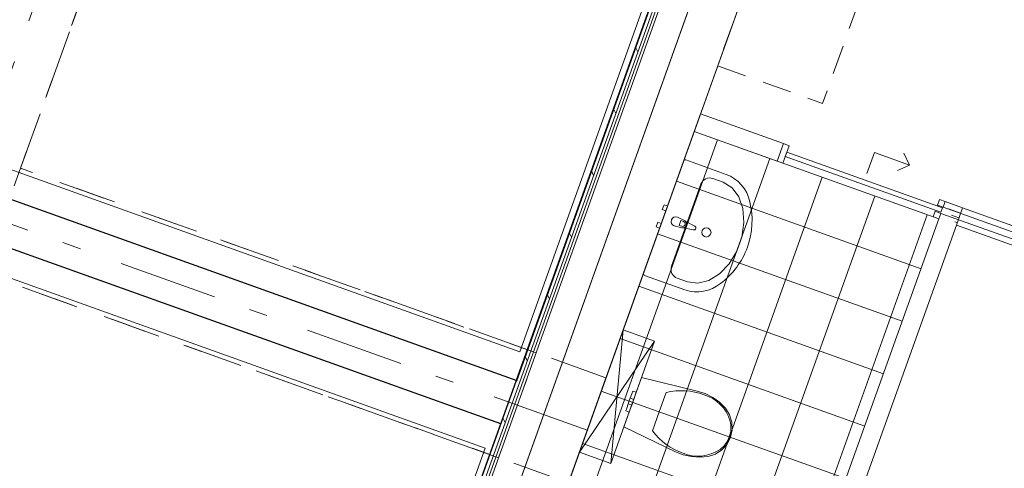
# Model space of a CAD drawing. Header units: metres. Extents: x 136314.7 to 136393.7, y 453293.7 to 453383.2.
# Tile 34 of 95: x 136367.4 to 136372.8, y 453310.5 to 453312.9. Entities that reach past the tile are written whole.
import ezdxf

# ---------------------------------------------------------------- set-up
doc = ezdxf.new("R2010")
doc.units = ezdxf.units.M
doc.set_wipeout_variables(frame=1)
for name, pattern in [('B0602', [312.5, 0, -312.5]), ('B0605', [966.6699999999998, 533.33, -233.3366666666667, 0.003333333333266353, -199.9999999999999]), ('B0701', [234.1199934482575, 155.9999942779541, -78.11999917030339]), ('B0703', [468.7000036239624, 312.5, -156.2000036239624]), ('Wipeout_Contour', [1000, 0, -1000])]:
    doc.linetypes.add(name, pattern=pattern)
for name, color, linetype in [('-DR-nw-vh-scheiding verhardingen', 1, 'Continuous'), ('kavelgrens', 211, 'Continuous'), ('SIT_Situatie plgr_4_23 Vloeren', 7, 'Continuous'), ('SIT_Situatie plgr_4_New_21 Buitenwanden', 7, 'Continuous'), ('SIT_Situatie plgr_4_New_21 Buitenwanden Afdek-arcering', 7, 'Continuous'), ('SIT_Situatie plgr_4_New_21 Buitenwanden Doorsnede-arcering', 7, 'Continuous'), ('SIT_Situatie plgr_4_New_21 Buitenwanden Laagscheidingslijnen', 7, 'Continuous'), ('SIT_Situatie plgr_4_New_22 C Binnenwanden', 7, 'Continuous'), ('SIT_Situatie plgr_4_New_22 NC Binnenwanden', 7, 'Continuous'), ('SIT_Situatie plgr_4_New_22 NC Binnenwanden Deuren', 7, 'Continuous'), ('SIT_Situatie plgr_4_New_22 NC Binnenwanden Doorsnede-arcering', 7, 'Continuous'), ('SIT_Situatie plgr_4_New_22 NC Binnenwanden Laagscheidingslijnen', 7, 'Continuous'), ('SIT_Situatie plgr_4_New_23 Vloeren', 7, 'Continuous'), ('SIT_Situatie plgr_4_New_28 Draagconstructies', 7, 'Continuous'), ('SIT_Situatie plgr_4_New_43 Vloerafwerking', 7, 'Continuous'), ('SIT_Situatie plgr_4_New_43 Vloerafwerking Afdek-arcering', 7, 'Continuous'), ('SIT_Situatie plgr_4_New_45 Plafondafwerking', 7, 'Continuous'), ('SIT_Situatie plgr_4_New_73 Keuken', 7, 'Continuous'), ('SIT_Situatie plgr_4_New_74 Sanitair', 7, 'Continuous'), ('SIT_Situatie plgr_4_New_90 Terrein perceel', 7, 'Continuous')]:
    doc.layers.add(name, color=color, linetype=linetype)

# ---------------------------------------------------------------- blocks, each defined once
blk = doc.blocks.new('*X125')
at = {"layer": 'SIT_Situatie plgr_4_New_22 NC Binnenwanden Doorsnede-arcering', "color": 7, "linetype": 'Continuous', "lineweight": 0}
for p, q in [((184150.5916574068, -135974.0513371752), (184215.6724390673, -135997.3431111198)), ((184215.6724390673, -135997.3431111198), (184216.2509753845, -135997.5501635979)), ((184167.176939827, -136009.1247561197), (184206.4283689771, -136023.1724579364)), ((184183.7622222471, -136044.1981750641), (184197.184298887, -136049.0018047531)), ((184197.184298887, -136049.0018047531), (184197.7628355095, -136049.2088573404)), ((184206.4283689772, -136023.1724579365), (184207.006905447, -136023.3795104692))]:
    blk.add_line(p, q, dxfattribs=at)
blk = doc.blocks.new('woonblok 1 jutfasehof')
at = {"layer": 'SIT_Situatie plgr_4_New_90 Terrein perceel', "color": 252, "linetype": 'Continuous', "lineweight": 0, "flags": 128}
blk.add_lwpolyline([(-5028.357380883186, 2346.587036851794), (1357.037643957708, 20188.37020970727), (-8900.810824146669, 23859.55116394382), (-15407.51141855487, 5678.821432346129), (-12879.53318051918, 4774.083407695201), (-12724.53159484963, 5207.181856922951), (-12442.07592261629, 5106.093807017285), (-12475.77193910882, 5011.941916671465), (-8215.398884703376, 3487.19715550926), (-8181.702868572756, 3581.349046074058), (-7758.019361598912, 3429.716973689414), (-7791.715377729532, 3335.565083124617)], close=True, dxfattribs=at)
at = {"color": 252, "linetype": 'Wipeout_Contour', "lineweight": 0, "ltscale": 936922.9975216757}
blk.add_wipeout([(6.490659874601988, 151.68398161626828), (6738.95494491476, 18963.231045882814), (6644.80305514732, 18996.92706424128), (-87.66122989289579, 185.3799999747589)], dxfattribs=at).dxf.layer = 'SIT_Situatie plgr_4_New_21 Buitenwanden Afdek-arcering'
at = {"color": 252, "linetype": 'Wipeout_Contour', "lineweight": 0, "ltscale": 916271.8371536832}
blk.add_wipeout([(-5047.930589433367, 2247.3808109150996), (1502.5749037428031, 20550.508217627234), (1488.4521201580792, 20555.562620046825), (-5062.053373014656, 2252.435213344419)], dxfattribs=at).dxf.layer = 'SIT_Situatie plgr_4_New_21 Buitenwanden Afdek-arcering'
at = {"color": 252, "linetype": 'Wipeout_Contour', "lineweight": 0, "ltscale": 916585.0394046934}
blk.add_wipeout([(-4906.7027536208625, 2196.8367866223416), (1643.802739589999, 20499.96419343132), (1502.5749037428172, 20550.508217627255), (-5047.930589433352, 2247.3808109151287)], dxfattribs=at).dxf.layer = 'SIT_Situatie plgr_4_New_21 Buitenwanden Afdek-arcering'
at = {"layer": 'SIT_Situatie plgr_4_New_21 Buitenwanden', "color": 252, "linetype": 'Continuous', "lineweight": 0, "flags": 128}
for points in [[(1488.452120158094, 20555.56262004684), (-5062.053373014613, 2252.435213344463)], [(-4906.702753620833, 2196.836786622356), (1643.802739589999, 20499.96419343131)]]:
    blk.add_lwpolyline(points, dxfattribs=at)
at = {"layer": 'SIT_Situatie plgr_4_New_28 Draagconstructies', "color": 252, "linetype": 'B0605', "lineweight": 0}
blk.add_line((-8003.557176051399, 3411.38099493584), (-1635.009936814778, 21206.08835551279), dxfattribs=at)
at = {"layer": 'SIT_Situatie plgr_4_New_28 Draagconstructies', "color": 252, "linetype": 'B0703', "lineweight": 0}
blk.add_line((-3118.074972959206, 16394.44023742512), (-1423.168183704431, 21130.27231737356), dxfattribs=at)
at = {"layer": 'SIT_Situatie plgr_4_New_45 Plafondafwerking', "color": 252, "linetype": 'B0602', "lineweight": 0, "flags": 128}
for points in [[(-3118.074940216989, 16394.44019500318), (-1423.168194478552, 21130.27228339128)], [(-3118.075096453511, 16394.44025091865), (-3177.043118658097, 16229.67445926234)], [(-340.5943255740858, 15400.40777534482), (-3118.075096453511, 16394.44025091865)], [(-3320.251187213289, 15829.52892436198), (-542.7704163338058, 14835.49644878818), (-340.5943255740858, 15400.40777534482)]]:
    blk.add_lwpolyline(points, dxfattribs=at)
blk.add_lwpolyline([(-589.8463616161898, 14852.34445685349), (-3320.251187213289, 15829.52892436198), (-4246.894485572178, 13240.34395717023), (-1516.489659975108, 12263.15948966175)], close=True, dxfattribs=at)
at = {"layer": 'SIT_Situatie plgr_4_New_90 Terrein perceel', "color": 252, "linetype": 'Continuous', "lineweight": 0, "flags": 128}
blk.add_lwpolyline([(-6269.921276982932, 14309.55623227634), (-1439.929314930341, 12580.95053793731), (-614.3768882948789, 14887.6718439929), (-5444.368850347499, 16616.27753833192)], close=True, dxfattribs=at)
at = {"color": 252, "linetype": 'Wipeout_Contour', "lineweight": 0, "ltscale": 936432.5559896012}
blk.add_wipeout([(6458.145047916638, 18908.66151027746), (-175.92656650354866, 372.0374114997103), (-38.464806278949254, 322.84122794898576), (6595.606808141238, 18859.4653267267)], dxfattribs=at).dxf.layer = 'SIT_Situatie plgr_4_New_21 Buitenwanden Afdek-arcering'
at = {"layer": 'SIT_Situatie plgr_4_New_21 Buitenwanden Doorsnede-arcering', "linetype": 'Continuous', "lineweight": 0}
h = blk.add_hatch(dxfattribs=at)
h.set_pattern_fill('310_NAALDHOUT__01__0004', color=252, style=0, pattern_type=2)
h.set_pattern_definition([(295.3082214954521, (19084.40436645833, 24879.28353662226), (226.0053044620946, 106.8718969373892), [])])
h.paths.add_polyline_path([(1421.802942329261, 20473.20433512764), (-5057.940980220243, 2367.795721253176), (-5039.11060210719, 2361.056518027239), (1440.633320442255, 20466.46513190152)])
at = {"layer": 'SIT_Situatie plgr_4_New_43 Vloerafwerking Afdek-arcering', "linetype": 'Continuous', "lineweight": 0}
h = blk.add_hatch(dxfattribs=at)
h.set_pattern_fill('950_RASTER_300_0004', color=252, style=0, pattern_type=2)
h.set_pattern_definition([(250.3081718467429, (373.4740483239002, 14427.91438714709), (-282.4555840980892, 101.0882931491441), []), (340.3081718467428, (373.4740483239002, 14427.91438714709), (101.088293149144, 282.4555840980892), [])])
h.paths.add_polyline_path([(1829.251913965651, 16121.41150454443), (511.1258465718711, 16593.15669146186), (-368.3417324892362, 14135.79335108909), (479.0252273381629, 13832.52839736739), (175.7602736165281, 12985.16143754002), (646.5193811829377, 12816.68120434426)])
at = {"layer": 'SIT_Situatie plgr_4_New_21 Buitenwanden', "color": 252, "linetype": 'Continuous', "lineweight": 0, "flags": 128}
for points in [[(1468.878887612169, 20456.35632706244), (-5089.713649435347, 2130.632466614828)], [(1421.802942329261, 20473.20433512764), (-5057.940980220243, 2367.795721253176)], [(-5010.865034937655, 2350.94771318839), (1468.878887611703, 20456.35632706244)], [(-4906.702753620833, 2196.836786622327), (1610.10672345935, 20405.81230286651)]]:
    blk.add_lwpolyline(points, dxfattribs=at)
at = {"layer": 'SIT_Situatie plgr_4_New_21 Buitenwanden Laagscheidingslijnen', "color": 252, "linetype": 'Continuous', "lineweight": 0}
blk.add_line((1440.633320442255, 20466.46513190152), (-5039.11060210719, 2361.056518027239), dxfattribs=at)
at = {"layer": 'SIT_Situatie plgr_4_New_22 C Binnenwanden', "color": 252, "linetype": 'Continuous', "lineweight": 0, "flags": 128}
for points in [[(1643.802739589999, 20499.96419343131), (-4906.365793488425, 2197.778305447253)], [(-4670.986067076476, 2113.538265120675), (1879.182466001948, 20415.7241531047)]]:
    blk.add_lwpolyline(points, dxfattribs=at)
at = {"layer": 'SIT_Situatie plgr_4_New_22 NC Binnenwanden', "color": 252, "linetype": 'Continuous', "lineweight": 0}
for p, q in [((992.0425578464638, 16527.25278660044), (958.346541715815, 16433.10089603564)), ((1862.947545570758, 16215.56463739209), (1852.080580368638, 16185.20065268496)), ((1852.080580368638, 16185.20065268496), (2635.895069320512, 15904.68131839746)), ((1840.118494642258, 16151.77673153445), (1829.251529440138, 16121.41274682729)), ((2623.932983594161, 15871.25739724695), (1840.118494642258, 16151.77673153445))]:
    blk.add_line(p, q, dxfattribs=at)
at = {"layer": 'SIT_Situatie plgr_4_New_22 NC Binnenwanden', "color": 252, "linetype": 'Continuous', "lineweight": 0, "flags": 128}
for points in [[(544.8199955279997, 16687.30925050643), (511.12397939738, 16593.15735994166)], [(992.0425541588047, 16527.25278792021), (544.8199955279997, 16687.30925050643)], [(511.12397939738, 16593.15735994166), (958.346550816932, 16433.10089277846)], [(1862.947566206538, 16215.56463000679), (1957.099456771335, 16181.86861387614)], [(3829.30888535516, 15511.82366069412), (1957.099456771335, 16181.86861387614)], [(1829.251529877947, 16121.4127466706), (646.5207194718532, 12816.68182243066)], [(740.6726093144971, 12782.98580428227), (1923.403420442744, 16087.71673053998)], [(1923.403420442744, 16087.71673053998), (3795.612862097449, 15417.67177268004)]]:
    blk.add_lwpolyline(points, dxfattribs=at)
at = {"layer": 'SIT_Situatie plgr_4_New_22 NC Binnenwanden Deuren', "color": 252, "linetype": 'Continuous', "lineweight": 0}
for p, q in [((992.0425578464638, 16527.25278660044), (958.346541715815, 16433.10089603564)), ((992.0425578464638, 16527.25278660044), (958.346541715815, 16433.10089603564)), ((992.0425578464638, 16527.25278660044), (958.346541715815, 16433.10089603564)), ((988.945906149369, 16422.14969079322), (1022.641922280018, 16516.30158135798)), ((1022.641922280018, 16516.30158135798), (992.0425578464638, 16527.25278660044)), ((1001.497672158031, 16457.22127002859), (1010.090156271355, 16481.23000212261)), ((1839.449498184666, 16157.32672646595), (1001.497672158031, 16457.22127002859)), ((1010.090156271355, 16481.23000212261), (1848.041982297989, 16181.33545856)), ((1441.61783529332, 16366.35430957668), (1482.053054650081, 16479.33657825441)), ((1482.053054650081, 16479.33657825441), (1670.356835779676, 16411.94454599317)), ((1670.356835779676, 16411.94454599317), (1640.128898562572, 16475.8684993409)), ((958.346541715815, 16433.10089603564), (988.945906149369, 16422.14969079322)), ((1670.356835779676, 16411.94454599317), (1606.432882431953, 16381.71660877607)), ((1832.348181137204, 16226.51584263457), (1821.481215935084, 16196.15185792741)), ((1821.481215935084, 16196.15185792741), (1852.080580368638, 16185.20065268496)), ((1862.947545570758, 16215.56463739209), (1832.348181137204, 16226.51584263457)), ((1848.041982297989, 16181.33545856), (1839.449498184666, 16157.32672646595)), ((1852.080580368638, 16185.20065268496), (1862.947545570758, 16215.56463739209)), ((1862.947545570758, 16215.56463739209), (1852.080580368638, 16185.20065268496)), ((1862.947545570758, 16215.56463739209), (1852.080580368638, 16185.20065268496)), ((1809.519130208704, 16162.72793677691), (1798.652165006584, 16132.36395206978)), ((1798.652165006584, 16132.36395206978), (1829.251529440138, 16121.41274682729)), ((1840.118494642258, 16151.77673153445), (1809.519130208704, 16162.72793677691)), ((1829.251529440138, 16121.41274682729), (1840.118494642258, 16151.77673153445)), ((1840.118494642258, 16151.77673153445), (1829.251529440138, 16121.41274682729)), ((1840.118494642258, 16151.77673153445), (1829.251529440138, 16121.41274682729))]:
    blk.add_line(p, q, dxfattribs=at)
at = {"layer": 'SIT_Situatie plgr_4_New_22 NC Binnenwanden Laagscheidingslijnen', "color": 252, "linetype": 'Continuous', "lineweight": 0}
blk.add_line((1923.403420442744, 16087.71673053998), (1957.099456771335, 16181.86861387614), dxfattribs=at)
blk.add_line((1923.403420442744, 16087.71673053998), (1957.099456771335, 16181.86861387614), dxfattribs=at)
at = {"layer": 'SIT_Situatie plgr_4_New_23 Vloeren', "color": 252, "linetype": 'Continuous', "lineweight": 0, "flags": 128}
blk.add_lwpolyline([(5997.040555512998, 18623.35002662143), (1778.094154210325, 20133.26857567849), (-1126.502431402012, 12017.37562254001), (3199.777006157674, 10469.04365767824), (3690.390900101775, 11839.89490107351), (3583.057863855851, 11878.30831690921), (4519.133592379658, 14493.84886375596)], close=True, dxfattribs=at)
at = {"layer": 'SIT_Situatie plgr_4_New_28 Draagconstructies', "color": 252, "linetype": 'B0605', "lineweight": 0}
blk.add_line((-65.0750521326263, 14983.16814416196), (-13034.47242228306, 19624.78522022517), dxfattribs=at)
at = {"layer": 'SIT_Situatie plgr_4_New_28 Draagconstructies', "color": 252, "linetype": 'B0703', "lineweight": 0}
for p, q in [((36.01299625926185, 15265.62381585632), (-3118.074908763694, 16394.44020273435)), ((-166.1631005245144, 14700.7124724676), (-3320.251005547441, 15829.52885934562)), ((36.01299625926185, 15265.62381585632), (-166.1631005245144, 14700.7124724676))]:
    blk.add_line(p, q, dxfattribs=at)
at = {"layer": 'SIT_Situatie plgr_4_New_43 Vloerafwerking', "color": 252, "linetype": 'Continuous', "lineweight": 0, "flags": 128}
blk.add_lwpolyline([(5997.040611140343, 18623.35000671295), (5981.034834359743, 18629.07831348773), (6082.122882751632, 18911.53398518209), (5076.580691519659, 19271.40743745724), (4975.492643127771, 18988.95176576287), (1778.094213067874, 20133.26855461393), (-1126.502377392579, 12017.37558792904), (1166.096063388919, 11196.8776449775), (1238.87935394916, 11400.24543776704), (1414.001845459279, 11337.57085685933), (1762.418767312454, 12311.10172943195), (1587.296250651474, 12373.77633180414), (1690.405960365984, 12661.88078199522), (1978.484272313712, 12558.78044449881), (1915.809693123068, 12383.65796271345), (3554.079351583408, 11797.33768905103)], close=True, dxfattribs=at)
for points in [[(-368.3417324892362, 14135.79335108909), (511.1258465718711, 16593.15669146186), (1829.251913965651, 16121.41150454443)], [(1829.251913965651, 16121.41150454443), (646.5193811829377, 12816.68120434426), (175.7602736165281, 12985.16143754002)]]:
    blk.add_lwpolyline(points, dxfattribs=at)
at = {"layer": 'SIT_Situatie plgr_4_New_45 Plafondafwerking', "color": 252, "linetype": 'B0602', "lineweight": 0, "flags": 128}
blk.add_lwpolyline([(1307.236474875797, 20153.08787180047), (-1423.168417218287, 21130.27236310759), (-3118.075156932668, 16394.44029155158), (-387.6702648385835, 15417.25580024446)], close=True, dxfattribs=at)
at = {"layer": 'SIT_Situatie plgr_4_New_73 Keuken', "color": 252, "linetype": 'B0701', "lineweight": 0, "flags": 128}
blk.add_lwpolyline([(1412.492442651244, 19111.72055484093), (637.4840716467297, 16946.22707185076), (1202.395415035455, 16744.05097506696), (1977.403786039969, 18909.54445805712)], close=True, dxfattribs=at)
at = {"layer": 'SIT_Situatie plgr_4_New_74 Sanitair', "color": 252, "linetype": 'Continuous', "lineweight": 0}
for p, q in [((668.0136912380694, 16319.27614218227), (611.5225662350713, 16339.49377794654)), ((389.2271187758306, 15866.75205772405), (547.5985989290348, 16309.26587024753)), ((715.8486633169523, 16289.89488639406), (668.0136912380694, 16319.27614218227)), ((752.028245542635, 16241.15519404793), (715.8486633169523, 16289.89488639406)), ((773.6213833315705, 16177.00566515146), (752.028245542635, 16241.15519404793)), ((778.8787290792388, 16102.64331302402), (773.6213833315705, 16177.00566515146)), ((430.7926867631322, 16087.02811852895), (439.9580149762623, 16112.63742853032)), ((444.7936327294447, 16082.01731327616), (430.7926867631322, 16087.02811852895)), ((439.9580149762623, 16112.63742853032), (453.9589609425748, 16107.62662327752)), ((767.3743639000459, 16024.09253318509), (778.8787290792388, 16102.64331302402)), ((740.0403030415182, 15947.71704265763), (767.3743639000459, 16024.09253318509)), ((699.0909895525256, 15879.70432946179), (740.0403030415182, 15947.71704265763)), ((647.8438932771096, 15825.56437913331), (699.0909895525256, 15879.70432946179)), ((590.4507491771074, 15789.68328846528), (647.8438932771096, 15825.56437913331)), ((419.4550264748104, 15802.82809041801), (475.9461514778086, 15782.61045465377)), ((475.9461514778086, 15782.61045465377), (531.5612084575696, 15774.96793003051)), ((531.5612084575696, 15774.96793003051), (590.4507491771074, 15789.68328846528)), ((62.27628533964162, 14804.81802872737), (128.6754975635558, 15524.53404537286)), ((-107.197075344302, 14865.47097604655), (298.1488582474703, 15463.88109805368)), ((166.7735458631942, 15156.15303713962), (174.9634077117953, 15179.03672989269)), ((174.9634077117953, 15179.03672989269), (180.58893941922, 15194.75530262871)), ((199.4193128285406, 15188.01608625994), (180.58893941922, 15194.75530262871)), ((185.6039192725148, 15149.41382077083), (193.7937811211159, 15172.2975135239)), ((193.7937811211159, 15172.2975135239), (199.4193128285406, 15188.01608625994)), ((359.4803315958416, 15185.89996820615), (322.7704650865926, 15083.32936223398)), ((147.8009378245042, 15103.14074693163), (155.9907996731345, 15126.0244396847)), ((155.9907996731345, 15126.0244396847), (157.5698962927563, 15130.43667062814)), ((174.8211730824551, 15119.28522331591), (155.9907996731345, 15126.0244396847)), ((157.5698962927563, 15130.43667062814), (161.3821727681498, 15141.08873841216)), ((161.3821727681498, 15141.08873841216), (165.1944492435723, 15151.74080619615)), ((165.1944492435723, 15151.74080619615), (166.7735458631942, 15156.15303713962)), ((166.6313112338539, 15096.40153056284), (174.8211730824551, 15119.28522331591)), ((185.6039192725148, 15149.41382077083), (166.7735458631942, 15156.15303713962)), ((174.8211730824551, 15119.28522331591), (176.4002697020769, 15123.69745425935)), ((176.4002697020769, 15123.69745425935), (180.2125461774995, 15134.34952204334)), ((180.2125461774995, 15134.34952204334), (184.0248226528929, 15145.00158982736)), ((184.0248226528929, 15145.00158982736), (185.6039192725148, 15149.41382077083)), ((142.1754061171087, 15087.42217419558), (147.8009378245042, 15103.14074693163)), ((161.0057795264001, 15080.68295782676), (142.1754061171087, 15087.42217419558)), ((161.0057795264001, 15080.68295782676), (166.6313112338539, 15096.40153056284)), ((322.7704650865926, 15083.32936223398), (286.0614652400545, 14980.75895393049))]:
    blk.add_line(p, q, dxfattribs=at)
at = {"layer": 'SIT_Situatie plgr_4_New_74 Sanitair', "color": 252, "linetype": 'Continuous', "lineweight": 0, "flags": 128}
for points in [[(683.1769180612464, 16361.64448593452), (466.6276055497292, 16439.14542303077, 0.414213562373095), (453.8428120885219, 16433.09984149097), (346.0154213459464, 16131.81384147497), (238.1880306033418, 15830.52784145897, 0.414213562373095), (244.2336121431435, 15817.74304799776), (460.7829246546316, 15740.24211090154, 0.2648033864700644), (653.1328012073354, 15774.06027240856, 0.1473526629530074), (797.9444213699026, 15970.07275536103, 0.1473526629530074), (810.3891020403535, 16213.45810563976, 0.2648033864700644), (683.1769180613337, 16361.64448593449)], [(403.4977189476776, 16084.68863099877), (444.3449188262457, 16074.31826204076, 0.1210195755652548), (454.4039512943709, 16074.19158845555), (506.4760287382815, 16062.59705539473, 0.8825662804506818), (513.9565539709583, 16083.49877164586), (466.352417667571, 16107.57740642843, 0.1210195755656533), (458.4972638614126, 16113.86204954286), (420.3457487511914, 16131.7645685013, 0.9999999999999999)]]:
    blk.add_lwpolyline(points, format="xyb", close=True, dxfattribs=at)
for points in [[(358.3144831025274, 16166.17927585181), (367.412419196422, 16191.60028210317), (348.582044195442, 16198.33949402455), (339.4841081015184, 16172.91848777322)], [(324.6184234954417, 16072.0274008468), (333.7163595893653, 16097.44840709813), (314.8859845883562, 16104.18761901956), (305.7880484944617, 16078.7666127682)], [(62.27628533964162, 14804.81802872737), (298.1488582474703, 15463.88109805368), (128.6754975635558, 15524.53404537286), (-107.197075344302, 14865.47097604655)], [(496.6683311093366, 14841.14573203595), (541.8311177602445, 14838.15803923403), (586.9093221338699, 14842.22732624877), (626.1775544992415, 14855.36134220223), (660.805728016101, 14878.06345767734), (688.5099604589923, 14908.83636707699), (707.4634655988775, 14945.65129766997), (716.1734550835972, 14986.13228771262), (714.2861561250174, 15027.49573233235), (701.9262426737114, 15067.01444926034), (679.9089060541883, 15102.08200315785), (647.6492966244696, 15133.82977797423), (610.8465894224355, 15160.17677683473), (570.3955761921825, 15180.48241976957), (527.2797506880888, 15194.25301153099), (227.7155288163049, 15267.07992454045), (132.7095635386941, 15001.61911954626), (410.4565785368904, 14867.83168387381), (452.5190142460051, 14851.11776426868)]]:
    blk.add_lwpolyline(points, close=True, dxfattribs=at)
at = {"layer": 'SIT_Situatie plgr_4_New_74 Sanitair', "color": 252, "linetype": 'Continuous', "lineweight": 0}
blk.add_circle((576.6799829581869, 16049.26119112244), 25, dxfattribs=at)
for centre, radius, start, end in [((594.6745364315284, 16292.41784044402), 49.99999999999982, 70.30819503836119, 160.3081950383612), ((449.3762966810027, 16094.82196833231), 13.59999999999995, 250.3081957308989, 70.3081943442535), ((449.6322825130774, 16094.73035344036), 21.08576984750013, 283.0792204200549, 37.53716965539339), ((436.3030562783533, 15849.90402792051), 50.00000000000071, 160.3081950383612, 250.3081950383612)]:
    blk.add_arc(centre, radius, start, end, dxfattribs=at)
for centre, major_axis, ratio, start_param, end_param in [((412.8380789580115, 14776.96824682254), (-143.2926952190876, -400.3811140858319), 0.8755458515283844, 3.117974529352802, 3.670995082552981), ((489.7353563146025, 14928.55695023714), (-86.56373520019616, -241.8719578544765), 0.8755458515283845, 2.296731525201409, 3.197320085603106), ((585.8874343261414, 14988.29997308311), (-46.67537182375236, -130.4179347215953), 0.8755458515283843, 1.576657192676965, 2.203300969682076), ((586.77418923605, 15262.97162268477), (-143.2927018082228, -400.3811324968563), 0.8755458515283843, 5.753780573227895, 6.30680112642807), ((586.4323833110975, 14989.83050416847), (-46.67639143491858, -130.4207836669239), 0.8755458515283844, 0.9382918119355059, 1.564935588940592), ((550.0247156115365, 15097.01439188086), (-86.56376794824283, -241.8720493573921), 0.8755458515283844, 6.227454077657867, 7.128042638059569)]:
    blk.add_ellipse(centre, major_axis=major_axis, ratio=ratio, start_param=start_param, end_param=end_param, dxfattribs=at)
at = {"layer": 'SIT_Situatie plgr_4_New_90 Terrein perceel', "color": 252, "linetype": 'Continuous', "lineweight": 0, "flags": 128}
blk.add_lwpolyline([(-5259.04372471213, 17134.10495897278), (-429.0517626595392, 15405.49926463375), (396.5006642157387, 17712.22057135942), (-4433.49129783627, 19440.82626570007)], close=True, dxfattribs=at)
at = {"layer": 'SIT_Situatie plgr_4_23 Vloeren', "color": 252, "linetype": 'Continuous', "lineweight": 0}
blk.add_blockref('*X125', (-182269.3487333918, 152150.9261979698), dxfattribs=at)

msp = doc.modelspace()

# ---------------------------------------------------------------- linework, layer by layer
at = {"layer": '-DR-nw-vh-scheiding verhardingen', "flags": 128}
msp.add_lwpolyline([(136362.2187835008, 453319.9109600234), (136362.028400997, 453319.3790018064), (136361.6517674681, 453319.5137951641), (136357.7039138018, 453308.3790106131), (136357.6427150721, 453308.4009130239), (136356.9990840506, 453306.6025082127), (136354.9889147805, 453307.3219276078), (136353.2616532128, 453302.4956911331), (136355.0034899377, 453301.872306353), (136355.0203380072, 453301.9193822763), (136355.316916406, 453301.8132398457), (136355.2832203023, 453301.7190877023), (136357.8111986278, 453300.8143499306), (136357.8448946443, 453300.9085018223), (136358.1273503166, 453300.8074137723), (136358.0936543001, 453300.713261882), (136362.354027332, 453299.18851695), (136362.3858184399, 453299.2773463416), (136362.8114068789, 453299.1310369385), (136362.7777108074, 453299.0368848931), (136365.5081156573, 453298.0597004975), (136371.876662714, 453315.8544078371), (136368.7225745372, 453316.9832243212), (136368.9129567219, 453317.5151813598)], close=True, dxfattribs=at)
for points in [[(136365.7027841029, 453312.5357045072), (136370.1251443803, 453310.9529861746), (136371.8766725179, 453315.8544042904), (136367.1126010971, 453317.559417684), (136365.3732510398, 453312.6536410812)], [(136363.062827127, 453305.0897972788), (136367.4608012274, 453303.515806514), (136370.038541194, 453310.7184114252), (136365.6192285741, 453312.3000390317)]]:
    msp.add_lwpolyline(points, dxfattribs=at)

# ---------------------------------------------------------------- next in the draw order: block references
at = {"layer": 'kavelgrens', "xscale": 0.001, "yscale": 0.001}
msp.add_blockref('woonblok 1 jutfasehof', (136370.5694262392, 453295.7013199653), dxfattribs=at)

doc.saveas('drawing.dxf')
